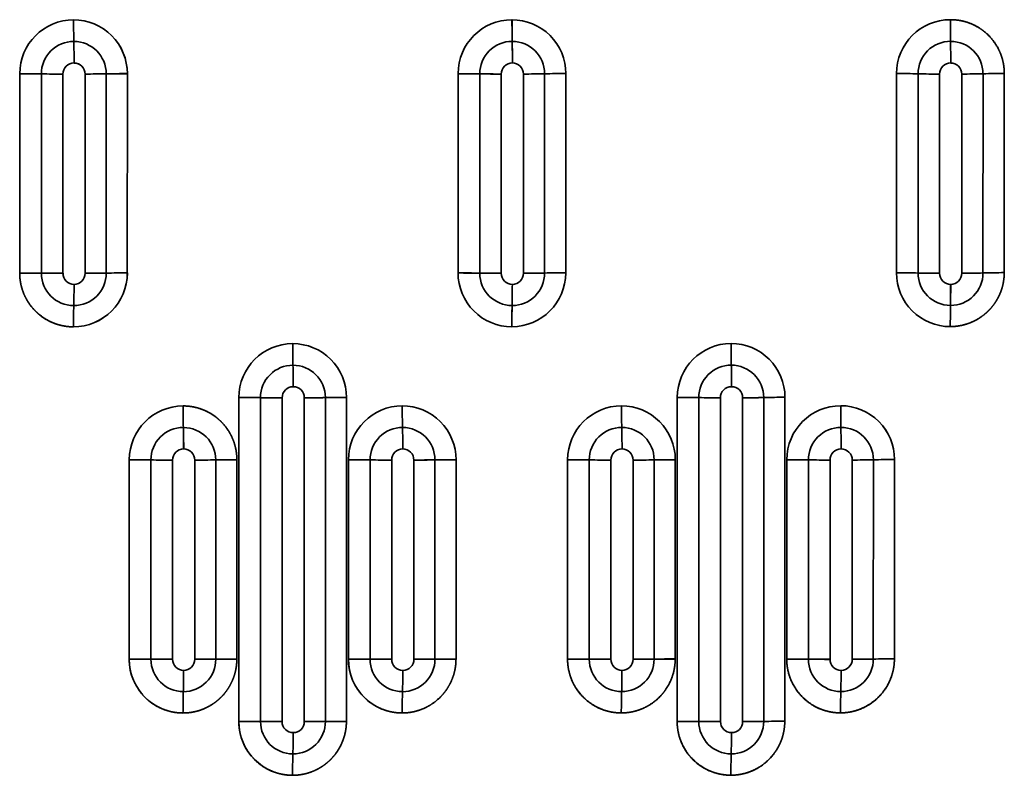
# Model space of a CAD drawing. Extents: x 261 to 1910, y 448 to 1974.
# Tile 3 of 21: x 438 to 636, y 732 to 884. Entities that reach past the tile are written whole.
import ezdxf

# ---------------------------------------------------------------- set-up
doc = ezdxf.new("R2010")
doc.units = 0
doc.layers.get('0').update_dxf_attribs({"lineweight": 13})

# ---------------------------------------------------------------- blocks, each defined once
blk = doc.blocks.new('BLOCK17')
at = {"color": 7, "lineweight": 35}
for p, q in [((-274.92, 291.48), (-274.91, 331.49)), ((-274.91, 331.49), (-274.92, 291.48)), ((-270.57, 291.46), (-270.57, 331.47)), ((-270.57, 331.47), (-270.57, 291.46)), ((-266.23, 331.43), (-266.23, 291.43)), ((-266.23, 331.43), (-266.23, 291.43)), ((-261.77, 291.43), (-261.77, 331.43)), ((-261.77, 291.43), (-261.77, 331.43)), ((-257.54, 331.47), (-257.54, 291.47)), ((-257.54, 291.47), (-257.54, 331.47)), ((-253.3, 331.52), (-253.31, 291.5)), ((-253.31, 291.5), (-253.3, 331.52)), ((-186.91, 291.5), (-186.9, 331.51)), ((-186.9, 331.51), (-186.91, 291.5)), ((-182.56, 291.47), (-182.56, 331.47)), ((-182.56, 331.47), (-182.56, 291.47)), ((-178.23, 331.43), (-178.23, 291.43)), ((-178.23, 331.43), (-178.23, 291.43)), ((-173.77, 291.44), (-173.77, 331.44)), ((-173.77, 291.44), (-173.77, 331.44)), ((-169.53, 331.48), (-169.54, 291.48)), ((-169.54, 291.48), (-169.53, 331.48)), ((-165.28, 331.54), (-165.29, 291.53)), ((-165.29, 291.53), (-165.28, 331.54)), ((-98.88, 291.53), (-98.87, 331.54)), ((-98.87, 331.54), (-98.88, 291.53)), ((-94.55, 291.48), (-94.54, 331.49)), ((-94.54, 331.49), (-94.55, 291.48)), ((-90.23, 331.43), (-90.23, 291.43)), ((-90.23, 331.43), (-90.23, 291.43)), ((-85.77, 291.44), (-85.77, 331.44)), ((-85.77, 291.44), (-85.77, 331.44)), ((-81.51, 331.49), (-81.52, 291.49)), ((-81.52, 291.49), (-81.51, 331.49)), ((-77.24, 331.56), (-77.25, 291.56)), ((-77.25, 291.56), (-77.24, 331.56)), ((-230.93, 201.46), (-230.92, 266.48)), ((-230.92, 266.48), (-230.93, 201.46)), ((-226.58, 201.45), (-226.57, 266.46)), ((-226.57, 266.46), (-226.58, 201.45)), ((-222.23, 266.43), (-222.23, 201.43)), ((-222.23, 266.43), (-222.23, 201.43)), ((-217.77, 201.43), (-217.77, 266.44)), ((-217.77, 201.43), (-217.77, 266.44)), ((-213.54, 266.47), (-213.55, 201.45)), ((-213.55, 201.45), (-213.54, 266.47)), ((-209.31, 266.5), (-209.32, 201.47)), ((-209.32, 201.47), (-209.31, 266.5)), ((-142.92, 201.47), (-142.91, 266.5)), ((-142.91, 266.5), (-142.92, 201.47)), ((-138.57, 201.45), (-138.56, 266.47)), ((-138.56, 266.47), (-138.57, 201.45)), ((-134.23, 266.43), (-134.23, 201.43)), ((-134.23, 266.43), (-134.23, 201.43)), ((-129.77, 201.44), (-129.77, 266.44)), ((-129.77, 201.44), (-129.77, 266.44)), ((-125.53, 266.48), (-125.55, 201.46)), ((-125.55, 201.46), (-125.53, 266.48)), ((-121.28, 266.53), (-121.31, 201.49)), ((-121.31, 201.49), (-121.28, 266.53)), ((-252.93, 213.96), (-252.92, 253.97)), ((-252.92, 253.97), (-252.93, 213.96)), ((-248.58, 213.95), (-248.57, 253.96)), ((-248.57, 253.96), (-248.58, 213.95)), ((-244.23, 253.93), (-244.23, 213.93)), ((-244.23, 253.93), (-244.23, 213.93)), ((-239.77, 213.93), (-239.77, 253.93)), ((-239.77, 213.93), (-239.77, 253.93)), ((-235.54, 253.96), (-235.55, 213.95)), ((-235.55, 213.95), (-235.54, 253.96)), ((-231.31, 253.99), (-231.32, 213.97)), ((-231.32, 213.97), (-231.31, 253.99)), ((-208.93, 213.96), (-208.92, 253.98)), ((-208.92, 253.98), (-208.93, 213.96)), ((-204.57, 213.95), (-204.57, 253.96)), ((-204.57, 253.96), (-204.57, 213.95)), ((-200.23, 253.93), (-200.23, 213.93)), ((-200.23, 253.93), (-200.23, 213.93)), ((-195.77, 213.94), (-195.77, 253.94)), ((-195.77, 213.94), (-195.77, 253.94)), ((-191.54, 253.97), (-191.55, 213.96)), ((-191.55, 213.96), (-191.54, 253.97)), ((-187.31, 254), (-187.32, 213.98)), ((-187.32, 213.98), (-187.31, 254)), ((-164.92, 213.97), (-164.91, 253.99)), ((-164.91, 253.99), (-164.92, 213.97)), ((-160.57, 213.95), (-160.57, 253.96)), ((-160.57, 253.96), (-160.57, 213.95)), ((-156.23, 253.93), (-156.23, 213.93)), ((-156.23, 253.93), (-156.23, 213.93)), ((-151.77, 213.94), (-151.77, 253.94)), ((-151.77, 213.94), (-151.77, 253.94)), ((-147.54, 253.97), (-147.55, 213.96)), ((-147.55, 213.96), (-147.54, 253.97)), ((-143.3, 254.02), (-143.31, 213.99)), ((-143.31, 213.99), (-143.3, 254.02)), ((-120.92, 213.98), (-120.9, 254)), ((-120.9, 254), (-120.92, 213.98)), ((-116.57, 213.96), (-116.56, 253.97)), ((-116.56, 253.97), (-116.57, 213.96)), ((-112.23, 253.93), (-112.23, 213.93)), ((-112.23, 253.93), (-112.23, 213.93)), ((-107.77, 213.94), (-107.77, 253.94)), ((-107.77, 213.94), (-107.77, 253.94)), ((-103.53, 253.98), (-103.54, 213.97)), ((-103.54, 213.97), (-103.53, 253.98)), ((-99.28, 254.04), (-99.3, 214.01)), ((-99.3, 214.01), (-99.28, 254.04))]:
    blk.add_line(p, q, dxfattribs=at)
for centre, radius, start, end in [((-264.09, 331.49), 10.82, 90.0377, 179.9918), ((-264.09, 331.49), 10.82, 90.0378, 179.9915), ((-264.09, 331.52), 10.79, 359.9574, 90.0141), ((-92.21, 341.9), 171.88, 179.86, 181.3044), ((-92.21, 341.9), 171.88, 179.86, 181.3044), ((-264.09, 331.53), 10.79, 359.952, 90.0169), ((-176.07, 331.51), 10.83, 90.0276, 179.9704), ((-176.07, 331.51), 10.83, 90.0261, 179.972), ((-176.07, 331.54), 10.79, 359.9708, 90.0376), ((30.52, 341.82), 206.6, 179.8572, 181.0611), ((30.52, 341.82), 206.59, 179.8567, 181.0606), ((-176.07, 331.54), 10.79, 359.9701, 90.0384), ((-88.05, 331.52), 10.83, 89.9955, 179.9432), ((-88.05, 331.52), 10.83, 89.9955, 179.9431), ((248.43, 341.71), 336.48, 179.8909, 180.6314), ((248.44, 341.71), 336.48, 179.8909, 180.6314), ((-264.05, 331.47), 6.52, 89.9925, 180.0137), ((-264.05, 331.47), 6.52, 89.9919, 180.0142), ((-264.05, 331.47), 6.51, 0.0012, 89.9894), ((-433.35, 333.9), 169.35, 359.919, 1.3825), ((-264.05, 331.47), 6.51, 0.0058, 89.9828), ((-433.35, 333.9), 169.35, 359.9189, 1.3824), ((-176.04, 331.48), 6.52, 89.9827, 180.017), ((-176.04, 331.48), 6.52, 89.9812, 180.0207), ((-176.04, 331.48), 6.51, 0.0147, 89.9868), ((-377.87, 333.89), 201.88, 359.9342, 1.1644), ((-176.04, 331.48), 6.51, 0.0173, 89.9848), ((-377.88, 333.89), 201.88, 359.9345, 1.1646), ((-88.03, 331.49), 6.52, 89.9786, 180.0115), ((-88.03, 331.49), 6.52, 89.9781, 180.0117), ((-88.03, 331.49), 6.51, 0.0213, 89.9917), ((-412.93, 333.86), 324.93, 359.9644, 0.7307), ((-88.03, 331.49), 6.51, 0.0234, 89.9896), ((-412.93, 333.86), 324.93, 359.9644, 0.7306), ((-264, 331.43), 2.23, 90.0047, 180), ((-264, 331.43), 2.23, 90.0049, 180.0003), ((-264, 331.43), 2.22, 359.9938, 89.9995), ((-264, 331.43), 2.23, 0.0005, 89.9979), ((-176, 331.43), 2.23, 90.0041, 179.9981), ((-176, 331.43), 2.23, 90.0075, 179.9925), ((-176, 331.44), 2.22, 359.9972, 90.0134), ((-176, 331.44), 2.22, 0.0001, 90.0101), ((-88, 331.43), 2.23, 89.9865, 179.9658), ((-88, 331.43), 2.23, 89.9869, 179.9656), ((-88, 331.43), 2.22, 0.0249, 90.0415), ((-88, 331.43), 2.22, 0.0224, 90.0428), ((-274.37, 75.31), 256.18, 89.1487, 90.1205), ((-274.37, 75.31), 256.18, 89.1487, 90.1205), ((-266.51, 582.39), 250.96, 269.0731, 270.0643), ((-266.51, 582.39), 250.96, 269.073, 270.0642), ((-261.74, 561.83), 230.39, 269.9905, 271.044), ((-261.74, 561.83), 230.39, 269.9905, 271.044), ((-253.11, 106.49), 225.03, 90.0477, 91.1272), ((-253.11, 106.49), 225.02, 90.0476, 91.1272), ((-186.39, 130.02), 201.49, 88.91, 90.1441), ((-186.39, 130.02), 201.49, 88.91, 90.1441), ((-178.45, 528.42), 196.98, 268.8059, 270.0663), ((-178.46, 528.41), 196.98, 268.8063, 270.0667), ((-173.69, 514.21), 182.77, 269.9729, 271.3034), ((-173.69, 514.21), 182.77, 269.9729, 271.3033), ((-165.12, 153.2), 178.34, 90.0494, 91.4154), ((-165.13, 153.2), 178.34, 90.049, 91.415), ((-98.47, 173.41), 158.12, 88.5778, 90.1466), ((-98.47, 173.41), 158.12, 88.5778, 90.1466), ((-90.4, 486.53), 155.1, 268.4691, 270.0635), ((-90.4, 486.53), 155.1, 268.4693, 270.0637), ((-85.64, 479.13), 147.69, 269.9485, 271.6012), ((-85.64, 479.13), 147.69, 269.9488, 271.6014), ((-77.19, 186.45), 145.11, 90.0174, 91.7052), ((-77.19, 186.45), 145.11, 90.0174, 91.7052), ((-274.34, -18.17), 309.65, 89.3016, 90.106), ((-274.34, -18.17), 309.65, 89.3016, 90.106), ((-264.06, 291.46), 6.51, 180.0011, 269.9854), ((-266.51, 593.96), 302.53, 269.2302, 270.0531), ((-264.06, 291.46), 6.51, 180.0043, 269.984), ((-266.51, 593.96), 302.53, 269.2302, 270.0531), ((-264, 291.43), 2.22, 179.9881, 269.9929), ((-264, 291.43), 2.23, 179.9891, 269.9923), ((-264.13, 291.5), 10.83, 270.0534, 0.0019), ((-264.13, 291.5), 10.82, 270.053, 0.002), ((-264.06, 291.46), 6.52, 269.9974, 0.0161), ((-264.06, 291.46), 6.52, 269.9981, 0.0156), ((-264, 291.43), 2.23, 270.0147, 0.005), ((-264, 291.43), 2.23, 270.0142, 0.0058), ((-261.73, 567.28), 275.85, 269.9914, 270.8705), ((-261.73, 567.28), 275.84, 269.9916, 270.8707), ((-253.09, 23.09), 268.42, 90.0465, 90.9505), ((-253.09, 23.09), 268.42, 90.0465, 90.9505), ((-176.12, 291.49), 10.79, 179.9507, 270.0183), ((-176.12, 291.49), 10.79, 179.9509, 270.0171), ((-186.35, 57.83), 233.67, 89.0729, 90.138), ((-186.35, 57.83), 233.66, 89.0729, 90.138), ((-176.05, 291.47), 6.51, 180.0137, 269.9793), ((-178.44, 518.69), 227.25, 268.9609, 270.0547), ((-176.05, 291.47), 6.51, 180.0146, 269.9787), ((-178.44, 518.69), 227.26, 268.9609, 270.0547), ((-176, 291.43), 2.22, 179.9773, 269.9938), ((-176, 291.43), 2.22, 179.9783, 269.993), ((-176.12, 291.53), 10.83, 270.0547, 359.972), ((-176.12, 291.53), 10.83, 270.0551, 359.972), ((-176.05, 291.48), 6.52, 269.9883, 0.0183), ((-176.05, 291.48), 6.52, 269.9882, 0.0181), ((-176, 291.44), 2.23, 270.027, 359.9927), ((-176, 291.44), 2.23, 270.0255, 359.9943), ((-173.67, 500.07), 208.63, 269.9725, 271.1365), ((-173.67, 500.06), 208.63, 269.9729, 271.1369), ((-165.09, 89.36), 202.17, 90.0575, 91.2606), ((-165.09, 89.36), 202.17, 90.0578, 91.2609), ((-88.1, 291.52), 10.79, 179.9741, 270.0702), ((-88.1, 291.52), 10.79, 179.9778, 270.0643), ((-98.4, 121.33), 170.2, 88.7019, 90.1613), ((-98.4, 121.33), 170.2, 88.7019, 90.1613), ((-88.04, 291.49), 6.51, 180.0297, 269.9761), ((-90.37, 457), 165.57, 268.5551, 270.0504), ((-88.04, 291.49), 6.51, 180.0264, 269.9798), ((-90.37, 457), 165.57, 268.5551, 270.0504), ((-88.01, 291.43), 2.22, 179.9911, 270.0467), ((-88.01, 291.43), 2.22, 179.9907, 270.0484), ((-88.04, 291.49), 6.52, 269.9729, 0.0139), ((-88.04, 291.49), 6.52, 269.9735, 0.0129), ((-88, 291.44), 2.23, 269.9936, 359.9336), ((-88, 291.44), 2.23, 269.9921, 359.9354), ((-85.61, 447.09), 155.65, 269.9417, 271.5072), ((-85.61, 447.09), 155.65, 269.9417, 271.5072), ((-77.14, 140), 151.56, 90.0402, 91.6542), ((-77.14, 140), 151.56, 90.0402, 91.6542), ((-414.19, 289.12), 150.19, 358.4097, 0.0347), ((-414.19, 289.12), 150.19, 358.4099, 0.0349), ((-343.89, 289.1), 167.88, 358.5872, 0.0372), ((-343.89, 289.1), 167.88, 358.5869, 0.0369), ((-330.99, 289.03), 242.99, 359.0423, 0.0406), ((-330.99, 289.04), 242.98, 359.0418, 0.0401), ((-115.87, 280.64), 148.25, 178.335, 179.985), ((-115.87, 280.64), 148.25, 178.335, 179.985), ((-12.25, 280.57), 163.87, 178.4664, 179.9555), ((-12.21, 280.57), 163.9, 178.4669, 179.9556), ((143.68, 280.45), 231.76, 178.8824, 179.9307), ((143.68, 280.45), 231.76, 178.8823, 179.9306), ((-220.09, 266.48), 10.83, 90.0492, 180.0019), ((-220.09, 266.48), 10.83, 90.0493, 180.0019), ((-220.1, 266.52), 10.79, 359.9406, 90.0063), ((-60.18, 276.91), 159.92, 179.8584, 181.4094), ((-60.18, 276.91), 159.92, 179.8584, 181.4094), ((-220.1, 266.52), 10.79, 359.9409, 90.0063), ((-132.07, 266.5), 10.83, 90.0427, 179.9716), ((-132.07, 266.5), 10.83, 90.0461, 179.9679), ((-132.07, 266.54), 10.79, 359.9524, 90.0432), ((61.1, 276.79), 193.18, 179.8404, 181.1276), ((61.1, 276.79), 193.18, 179.8404, 181.1276), ((-132.07, 266.54), 10.79, 359.9536, 90.0419), ((-220.05, 266.46), 6.52, 89.9916, 180.0178), ((-220.05, 266.46), 6.52, 89.9926, 180.017), ((-220.05, 266.47), 6.51, 0.0064, 89.9824), ((-377.34, 268.86), 157.34, 359.9273, 1.4999), ((-220.06, 266.47), 6.51, 0.0135, 89.9728), ((-377.34, 268.86), 157.34, 359.9268, 1.4994), ((-132.05, 266.47), 6.52, 89.9809, 180.0208), ((-132.05, 266.47), 6.52, 89.9777, 180.024), ((-132.05, 266.48), 6.51, 0.0231, 89.9757), ((-319.29, 268.82), 187.29, 359.9512, 1.2756), ((-132.05, 266.48), 6.51, 0.0224, 89.9764), ((-319.29, 268.82), 187.3, 359.9515, 1.276), ((-220, 266.43), 2.23, 90.0206, 180.0054), ((-220, 266.43), 2.23, 90.0196, 180.0058), ((-220, 266.44), 2.22, 359.9816, 89.9913), ((-220, 266.44), 2.22, 359.9759, 89.9995), ((-132, 266.43), 2.23, 90.0241, 179.9891), ((-132, 266.43), 2.23, 90.0243, 179.9886), ((-132, 266.44), 2.22, 359.9774, 90.0275), ((-132, 266.44), 2.22, 359.9798, 90.0254), ((-230.32, -48.6), 315.09, 89.3183, 90.109), ((-230.32, -48.61), 315.09, 89.3181, 90.1087), ((-222.47, 572.82), 306.39, 269.2337, 270.0463), ((-222.47, 572.82), 306.39, 269.2334, 270.046), ((-217.7, 544.97), 278.53, 269.9851, 270.8556), ((-217.7, 544.97), 278.54, 269.9847, 270.8552), ((-209.07, -2.97), 269.47, 90.0513, 90.9518), ((-209.07, -2.97), 269.48, 90.0509, 90.9515), ((-142.32, 43.33), 223.17, 89.0362, 90.1514), ((-142.32, 43.33), 223.17, 89.0363, 90.1515), ((-134.39, 482.02), 215.59, 268.8906, 270.0429), ((-134.39, 482.02), 215.59, 268.8906, 270.0429), ((-129.61, 464.15), 197.72, 269.9543, 271.1829), ((-129.62, 464.15), 197.71, 269.9554, 271.1841), ((-121.07, 76.32), 190.22, 90.0661, 91.346), ((-121.06, 76.32), 190.22, 90.0664, 91.3463), ((-242.1, 253.98), 10.82, 90.0503, 180.0113), ((-242.1, 253.98), 10.82, 90.0502, 180.0112), ((-89.26, 264.44), 152.85, 179.8663, 181.4875), ((-89.26, 264.44), 152.85, 179.8667, 181.488), ((-198.09, 253.98), 10.83, 90.0525, 180.0022), ((-198.09, 253.98), 10.83, 90.0526, 180.0021), ((-198.1, 254.02), 10.79, 359.9358, 90.0076), ((-38.16, 264.4), 159.95, 179.8552, 181.4062), ((-38.16, 264.4), 159.95, 179.8552, 181.4062), ((-198.1, 254.02), 10.79, 359.9382, 90.0055), ((-154.08, 253.99), 10.83, 90.0519, 179.9875), ((-154.08, 253.99), 10.83, 90.0521, 179.9876), ((-154.09, 254.03), 10.79, 359.9379, 90.026), ((18.89, 264.34), 172.98, 179.8422, 181.2782), ((18.89, 264.34), 172.98, 179.8426, 181.2786), ((-154.09, 254.03), 10.79, 359.9383, 90.0256), ((-110.07, 254), 10.84, 90.0435, 179.9646), ((-110.07, 254), 10.84, 90.044, 179.9653), ((-110.07, 254.05), 10.79, 359.9532, 90.0537), ((90.88, 264.25), 200.96, 179.8343, 181.0722), ((90.88, 264.25), 200.95, 179.8346, 181.0726), ((-110.07, 254.05), 10.79, 359.9544, 90.0527), ((-242.06, 253.96), 6.52, 89.9943, 180.0171), ((-242.06, 253.96), 6.52, 89.9944, 180.017), ((-242.06, 253.96), 6.51, 0.0021, 89.983), ((-392.83, 256.36), 150.84, 359.925, 1.5638), ((-242.06, 253.96), 6.51, 0.002, 89.983), ((-392.83, 256.36), 150.83, 359.9253, 1.564), ((-198.05, 253.96), 6.52, 89.9898, 180.0197), ((-198.05, 253.96), 6.52, 89.9895, 180.0214), ((-198.06, 253.97), 6.51, 0.01, 89.9785), ((-355.09, 256.35), 157.09, 359.9315, 1.5064), ((-198.06, 253.97), 6.51, 0.01, 89.9791), ((-355.09, 256.35), 157.09, 359.9317, 1.5066), ((-154.05, 253.97), 6.52, 89.982, 180.0237), ((-154.05, 253.97), 6.52, 89.9855, 180.0216), ((-154.05, 253.97), 6.51, 0.0165, 89.9767), ((-322.63, 256.33), 168.64, 359.9435, 1.4123), ((-154.05, 253.97), 6.51, 0.0171, 89.9761), ((-322.63, 256.33), 168.64, 359.9438, 1.4126), ((-110.04, 253.97), 6.52, 89.973, 180.0292), ((-110.04, 253.97), 6.52, 89.979, 180.0244), ((-110.04, 253.98), 6.51, 0.0289, 89.9723), ((-303.63, 256.29), 193.63, 359.9629, 1.2443), ((-110.04, 253.98), 6.51, 0.0301, 89.9713), ((-303.63, 256.29), 193.63, 359.9634, 1.2448), ((-242, 253.93), 2.23, 90.0174, 180.0084), ((-242, 253.93), 2.23, 90.0187, 180.0069), ((-242, 253.94), 2.22, 359.9763, 89.9952), ((-242, 253.94), 2.22, 359.977, 89.9945), ((-198, 253.93), 2.23, 90.0272, 180.0108), ((-198, 253.93), 2.23, 90.0254, 180.01), ((-198, 253.94), 2.22, 359.971, 89.9972), ((-198, 253.94), 2.22, 359.9713, 89.9967), ((-154, 253.93), 2.23, 90.0346, 180.0008), ((-154, 253.93), 2.23, 90.0308, 180.003), ((-154, 253.94), 2.22, 359.9648, 90.009), ((-154, 253.94), 2.22, 359.966, 90.0081), ((-109.99, 253.93), 2.23, 90.0333, 179.9789), ((-109.99, 253.93), 2.23, 90.0268, 179.9828), ((-109.99, 253.94), 2.22, 359.9816, 90.0372), ((-109.99, 253.94), 2.22, 359.9784, 90.0395), ((-252.31, -120.29), 374.26, 89.4272, 90.093), ((-252.31, -120.29), 374.26, 89.4272, 90.093), ((-244.49, 618.1), 364.17, 269.3574, 270.0414), ((-244.49, 618.1), 364.17, 269.3574, 270.0414), ((-239.71, 584.06), 330.13, 269.9895, 270.7236), ((-239.71, 584.06), 330.13, 269.9895, 270.7236), ((-231.07, -65.52), 319.51, 90.0444, 90.8033), ((-231.06, -65.52), 319.51, 90.0445, 90.8034), ((-208.3, -64.83), 318.81, 89.3294, 90.1108), ((-208.3, -64.83), 318.81, 89.3295, 90.1109), ((-200.45, 562.96), 309.03, 269.2362, 270.0418), ((-200.45, 562.96), 309.03, 269.236, 270.0416), ((-195.68, 534.32), 280.38, 269.9803, 270.845), ((-195.68, 534.31), 280.38, 269.9802, 270.845), ((-187.05, -16.2), 270.2, 90.054, 90.9521), ((-187.05, -16.2), 270.2, 90.054, 90.9521), ((-164.29, -11.58), 265.57, 89.1963, 90.134), ((-164.29, -11.58), 265.57, 89.1963, 90.134), ((-156.4, 510.24), 256.31, 269.0694, 270.0398), ((-156.41, 510.24), 256.31, 269.0696, 270.04), ((-151.63, 487.13), 233.2, 269.9652, 271.0057), ((-151.63, 487.13), 233.2, 269.9652, 271.0057), ((-143.04, 30.25), 223.76, 90.065, 91.151), ((-143.04, 30.25), 223.76, 90.065, 91.151), ((-120.3, 37.83), 216.17, 89.0097, 90.161), ((-120.3, 37.84), 216.17, 89.0101, 90.1614), ((-112.35, 461.79), 207.86, 268.8393, 270.0339), ((-112.35, 461.79), 207.86, 268.8393, 270.0339), ((-107.58, 444.48), 190.54, 269.9424, 271.2175), ((-107.58, 444.48), 190.54, 269.9429, 271.218), ((-99.05, 71.58), 182.46, 90.0723, 91.4076), ((-99.05, 71.58), 182.46, 90.0723, 91.4077), ((-252.29, -371.88), 585.84, 89.63687, 90.0624), ((-252.29, -371.88), 585.84, 89.63687, 90.0624), ((-242.06, 213.95), 6.51, 179.9982, 269.9848), ((-244.48, 782.49), 568.56, 269.5877, 270.0261), ((-242.06, 213.95), 6.51, 179.9986, 269.9845), ((-244.48, 782.5), 568.57, 269.5877, 270.0261), ((-242, 213.93), 2.23, 179.9741, 269.9785), ((-242, 213.93), 2.23, 179.9745, 269.9778), ((-242.06, 213.95), 6.52, 270.0035, 0.0186), ((-242.06, 213.95), 6.52, 270.0037, 0.0185), ((-242, 213.93), 2.23, 270.0303, 0.0252), ((-242, 213.93), 2.23, 270.0315, 0.0238), ((-239.71, 726.28), 512.35, 269.9926, 270.4652), ((-239.71, 726.29), 512.35, 269.9925, 270.4652), ((-231.04, -279.98), 493.95, 90.032, 90.5224), ((-231.04, -279.98), 493.95, 90.032, 90.5224), ((-208.26, -276.11), 490.07, 89.5688, 90.0774), ((-208.26, -276.11), 490.07, 89.5688, 90.0774), ((-198.06, 213.95), 6.51, 180.002, 269.9819), ((-200.44, 686.94), 473.01, 269.4992, 270.026), ((-198.06, 213.95), 6.51, 180.0021, 269.9815), ((-200.44, 686.95), 473.01, 269.4992, 270.026), ((-198, 213.93), 2.23, 179.9578, 269.9687), ((-198, 213.93), 2.23, 179.9582, 269.9682), ((-198.06, 213.95), 6.52, 269.9985, 0.0231), ((-198.06, 213.95), 6.52, 269.9995, 0.0225), ((-198, 213.93), 2.23, 270.048, 0.036), ((-198, 213.93), 2.23, 270.0498, 0.0331), ((-195.66, 639.4), 425.47, 269.985, 270.5542), ((-195.66, 639.4), 425.47, 269.985, 270.5543), ((-187.02, -193.41), 407.39, 90.0417, 90.6365), ((-187.02, -193.41), 407.39, 90.0418, 90.6365), ((-164.23, -182), 395.97, 89.4709, 90.1004), ((-164.23, -182), 395.97, 89.4709, 90.1004), ((-154.06, 213.95), 6.51, 180.0086, 269.9769), ((-156.38, 593.25), 379.32, 269.3664, 270.023), ((-154.06, 213.95), 6.51, 180.0094, 269.9769), ((-156.38, 593.25), 379.32, 269.3664, 270.023), ((-154, 213.93), 2.22, 179.9368, 269.9596), ((-154, 213.93), 2.22, 179.9331, 269.9629), ((-154.06, 213.96), 6.52, 269.9947, 0.0265), ((-154.06, 213.96), 6.52, 269.9936, 0.0287), ((-154.01, 213.94), 2.23, 270.0756, 0.0414), ((-154.01, 213.94), 2.23, 270.0785, 0.0374), ((-151.6, 554.48), 340.55, 269.9706, 270.6821), ((-151.6, 554.48), 340.55, 269.9706, 270.6821), ((-142.99, -109.1), 323.09, 90.0572, 90.8078), ((-142.99, -109.09), 323.09, 90.0572, 90.8078), ((-120.19, -91.09), 305.07, 89.3199, 90.1367), ((-120.19, -91.09), 305.07, 89.3202, 90.137), ((-110.06, 213.96), 6.51, 180.0203, 269.9678), ((-112.29, 503.2), 289.28, 269.1516, 270.0118), ((-110.06, 213.96), 6.51, 180.0208, 269.9675), ((-112.29, 503.2), 289.27, 269.1526, 270.0128), ((-110, 213.92), 2.22, 179.9095, 269.9582), ((-110, 213.92), 2.22, 179.9074, 269.9598), ((-110.06, 213.97), 6.52, 269.9826, 0.0356), ((-110.06, 213.97), 6.52, 269.98, 0.0421), ((-110.01, 213.94), 2.24, 270.1125, 0.0301), ((-110.01, 213.94), 2.24, 270.1161, 0.0213), ((-107.51, 473.51), 259.57, 269.9414, 270.8755), ((-107.51, 473.51), 259.57, 269.941, 270.8751), ((-98.95, -29.41), 243.43, 90.0819, 91.0798), ((-98.95, -29.41), 243.43, 90.0819, 91.0798), ((-380.68, 211.58), 138.68, 358.2874, 0.0528), ((-380.68, 211.58), 138.68, 358.287, 0.0524), ((-338.37, 211.57), 140.37, 358.3118, 0.0543), ((-338.37, 211.57), 140.37, 358.312, 0.0545), ((-297.75, 211.55), 143.75, 358.3621, 0.061), ((-297.75, 211.55), 143.75, 358.3626, 0.0616), ((-261.9, 211.5), 151.89, 358.4725, 0.0769), ((-261.9, 211.5), 151.89, 358.4716, 0.0759), ((-104.45, 203.2), 137.68, 178.2393, 180.0232), ((-104.45, 203.2), 137.68, 178.239, 180.0228), ((-59.27, 203.18), 138.86, 178.243, 180.0109), ((-59.27, 203.18), 138.86, 178.243, 180.0109), ((-12.86, 203.14), 141.27, 178.255, 179.9915), ((-12.86, 203.14), 141.27, 178.255, 179.9915), ((37.07, 203.07), 147.19, 178.2932, 179.9576), ((37.07, 203.06), 147.19, 178.2928, 179.9572), ((-230.27, -462.08), 663.53, 89.68112, 90.05684), ((-230.27, -462.07), 663.52, 89.68112, 90.05685), ((-220.06, 201.45), 6.51, 179.998, 269.9848), ((-222.46, 843.26), 641.82, 269.63274, 270.02111), ((-220.06, 201.45), 6.51, 179.9982, 269.9844), ((-222.45, 843.29), 641.86, 269.63209, 270.02044), ((-220, 201.43), 2.23, 179.9653, 269.9705), ((-220, 201.43), 2.23, 179.9648, 269.9703), ((-220.06, 201.45), 6.52, 270.0041, 0.0189), ((-220.06, 201.45), 6.52, 270.003, 0.0189), ((-220, 201.43), 2.23, 270.0387, 0.0349), ((-220, 201.43), 2.23, 270.04, 0.0343), ((-217.68, 778.28), 576.85, 269.99109, 270.41085), ((-217.68, 778.29), 576.86, 269.99107, 270.41083), ((-209.03, -352.23), 553.7, 90.0304, 90.4678), ((-209.03, -352.24), 553.71, 90.0304, 90.4678), ((-142.19, -223.05), 424.52, 89.5125, 90.0996), ((-142.19, -223.05), 424.52, 89.5125, 90.0996), ((-132.06, 201.45), 6.51, 180.0103, 269.975), ((-134.33, 604.99), 403.56, 269.3969, 270.0141), ((-132.06, 201.45), 6.51, 180.0104, 269.9749), ((-134.33, 604.97), 403.54, 269.3975, 270.0148), ((-132, 201.43), 2.22, 179.9169, 269.9415), ((-132, 201.43), 2.22, 179.9109, 269.9475), ((-132.06, 201.46), 6.52, 269.9928, 0.0316), ((-132.06, 201.46), 6.52, 269.997, 0.0291), ((-132.01, 201.44), 2.23, 270.1076, 0.0577), ((-132.01, 201.44), 2.23, 270.1041, 0.0588), ((-129.54, 561.79), 360.35, 269.963, 270.6352), ((-129.54, 561.79), 360.36, 269.9627, 270.635), ((-120.95, -136.85), 338.34, 90.0615, 90.7781), ((-120.95, -136.85), 338.34, 90.0612, 90.7778), ((-357.9, 199.07), 137.9, 358.2796, 0.0555), ((-357.9, 199.07), 137.9, 358.2795, 0.0554), ((-274.56, 199.03), 142.55, 358.355, 0.0683), ((-274.56, 199.03), 142.55, 358.3552, 0.0685), ((-83.16, 190.71), 136.97, 178.2336, 180.028), ((-83.16, 190.71), 136.97, 178.2337, 180.0281), ((7.79, 190.64), 139.92, 178.2385, 179.9934), ((7.79, 190.64), 139.92, 178.2385, 179.9934)]:
    blk.add_arc(centre, radius, start, end, dxfattribs=at)
for centre, major_axis, ratio, start_param, end_param in [((-242.13, 213.96), (-1.85, -10.66), 0.998617, 4.884386, 6.454916), ((-198.12, 213.97), (-2.2, -10.59), 0.998493, 4.917838, 6.48832), ((-220.13, 201.46), (-1.44, -10.72), 0.998547, 4.84581, 6.416413)]:
    blk.add_ellipse(centre, major_axis=major_axis, ratio=ratio, start_param=start_param, end_param=end_param, dxfattribs=at)
for points, knots in [([(-88.04, 342.35), (-87.42, 342.35), (-86.8, 342.31), (-86.2, 342.22), (-84.33, 341.82), (-82.68, 341.05), (-81.66, 340.39), (-79.8, 338.79), (-78.49, 336.82), (-77.95, 335.71), (-77.48, 334.2), (-77.28, 332.62), (-77.25, 332.27), (-77.24, 331.92), (-77.24, 331.56)], [0, 0, 0, 0, 0, 0, 4.033985, 4.033985, 4.033985, 13.10744, 13.10744, 13.10744, 23.041123, 23.041123, 23.041123, 25.842521, 25.842521, 25.842521, 25.842521, 25.842521, 25.842521]), ([(-77.24, 331.56), (-77.24, 332.51), (-77.34, 333.44), (-77.55, 334.36), (-78.04, 335.82), (-78.78, 337.17), (-79.11, 337.68), (-79.92, 338.76), (-80.91, 339.72), (-81.49, 340.19), (-82.46, 340.86), (-83.54, 341.39), (-83.94, 341.56), (-84.95, 341.94), (-86.02, 342.19), (-86.68, 342.3), (-87.36, 342.35), (-88.04, 342.35)], [0, 0, 0, 0, 0, 0, 6.204603, 6.204603, 6.204603, 10.296513, 10.296513, 10.296513, 15.150988, 15.150988, 15.150988, 17.815502, 17.815502, 17.815502, 21.747407, 21.747407, 21.747407, 21.747407, 21.747407, 21.747407]), ([(-264.12, 280.68), (-265.4, 280.68), (-266.64, 280.87), (-267.83, 281.22), (-269.69, 282.08), (-271.31, 283.36), (-271.92, 283.93), (-273, 285.18), (-273.85, 286.68), (-274.2, 287.47), (-274.62, 288.72), (-274.84, 290.08), (-274.89, 290.54), (-274.92, 291.01), (-274.92, 291.48)], [0, 0, 0, 0, 0, 0, 9.224048, 9.224048, 9.224048, 15.394733, 15.394733, 15.394733, 21.23718, 21.23718, 21.23718, 24.117988, 24.117988, 24.117988, 24.117988, 24.117988, 24.117988]), ([(-274.92, 291.48), (-274.92, 290.53), (-274.81, 289.6), (-274.61, 288.7), (-274.23, 287.55), (-273.71, 286.5), (-273.56, 286.23), (-273.25, 285.69), (-272.91, 285.19), (-272.72, 284.94), (-271.94, 283.96), (-271.04, 283.11), (-270.3, 282.55), (-268.72, 281.6), (-266.97, 281), (-266.07, 280.79), (-265.12, 280.68), (-264.16, 280.68), (-264.15, 280.68), (-264.14, 280.68), (-264.12, 280.68)], [0, 0, 0, 0, 0, 0, 5.433158, 5.433158, 5.433158, 7.366439, 7.366439, 7.366439, 9.365886, 9.365886, 9.365886, 15.561435, 15.561435, 15.561435, 21.744598, 21.744598, 21.744598, 21.826458, 21.826458, 21.826458, 21.826458, 21.826458, 21.826458]), ([(-77.25, 291.56), (-77.25, 290.75), (-77.33, 289.91), (-77.49, 289.07), (-77.96, 287.47), (-78.8, 285.88), (-79.28, 285.17), (-80.11, 284.15), (-81.12, 283.25), (-81.46, 282.98), (-82.34, 282.34), (-83.29, 281.82), (-83.88, 281.55), (-85.09, 281.11), (-86.3, 280.85), (-86.91, 280.77), (-87.5, 280.73), (-88.08, 280.73)], [0, 0, 0, 0, 0, 0, 9.945842, 9.945842, 9.945842, 18.503709, 18.503709, 18.503709, 22.485208, 22.485208, 22.485208, 28.411439, 28.411439, 28.411439, 34.504739, 34.504739, 34.504739, 34.504739, 34.504739, 34.504739]), ([(-88.08, 280.73), (-87.26, 280.73), (-86.41, 280.81), (-85.56, 280.98), (-84.11, 281.42), (-82.73, 282.11), (-82.18, 282.45), (-81.21, 283.15), (-80.35, 283.96), (-79.98, 284.35), (-79.44, 285), (-78.97, 285.69), (-78.81, 285.96), (-78.33, 286.78), (-77.96, 287.63), (-77.75, 288.21), (-77.47, 289.23), (-77.32, 290.26), (-77.27, 290.69), (-77.25, 291.13), (-77.25, 291.56)], [0, 0, 0, 0, 0, 0, 5.393445, 5.393445, 5.393445, 9.337255, 9.337255, 9.337255, 12.628128, 12.628128, 12.628128, 14.621503, 14.621503, 14.621503, 18.705428, 18.705428, 18.705428, 21.76518, 21.76518, 21.76518, 21.76518, 21.76518, 21.76518]), ([(-242.11, 264.8), (-240.84, 264.8), (-239.6, 264.61), (-238.42, 264.26), (-236.56, 263.41), (-234.94, 262.14), (-234.33, 261.56), (-233.25, 260.32), (-232.4, 258.83), (-232.04, 258.04), (-231.62, 256.79), (-231.39, 255.42), (-231.34, 254.95), (-231.31, 254.48), (-231.31, 253.99)], [0, 0, 0, 0, 0, 0, 9.492789, 9.492789, 9.492789, 15.836247, 15.836247, 15.836247, 21.79759, 21.79759, 21.79759, 24.761381, 24.761381, 24.761381, 24.761381, 24.761381, 24.761381]), ([(-231.31, 253.99), (-231.31, 254.62), (-231.36, 255.24), (-231.45, 255.85), (-231.71, 257.06), (-232.13, 258.19), (-232.38, 258.74), (-232.97, 259.83), (-233.69, 260.81), (-234.1, 261.28), (-234.97, 262.16), (-235.94, 262.9), (-236.46, 263.23), (-237.79, 263.97), (-239.24, 264.47), (-240.14, 264.68), (-241.08, 264.79), (-242.04, 264.8), (-242.06, 264.8), (-242.09, 264.8), (-242.11, 264.8)], [0, 0, 0, 0, 0, 0, 3.563559, 3.563559, 3.563559, 7.329545, 7.329545, 7.329545, 11.375045, 11.375045, 11.375045, 15.479219, 15.479219, 15.479219, 21.612171, 21.612171, 21.612171, 21.752934, 21.752934, 21.752934, 21.752934, 21.752934, 21.752934]), ([(-242.13, 203.15), (-243.28, 203.15), (-244.41, 203.3), (-245.52, 203.6), (-247.39, 204.38), (-249.09, 205.62), (-249.78, 206.24), (-250.81, 207.4), (-251.65, 208.81), (-251.94, 209.38), (-252.44, 210.57), (-252.76, 211.88), (-252.87, 212.56), (-252.93, 213.25), (-252.93, 213.96)], [0, 0, 0, 0, 0, 0, 9.274834, 9.274834, 9.274834, 16.392456, 16.392456, 16.392456, 20.781865, 20.781865, 20.781865, 25.024872, 25.024872, 25.024872, 25.024872, 25.024872, 25.024872]), ([(-231.32, 213.97), (-231.32, 213.55), (-231.34, 213.12), (-231.38, 212.69), (-231.53, 211.72), (-231.78, 210.77), (-231.96, 210.26), (-232.36, 209.27), (-232.86, 208.37), (-233.13, 207.94), (-233.98, 206.77), (-234.95, 205.81), (-235.61, 205.28), (-237.04, 204.34), (-238.5, 203.73), (-239.26, 203.49), (-240.29, 203.27), (-241.32, 203.17), (-241.59, 203.16), (-241.86, 203.15), (-242.13, 203.15)], [0, 0, 0, 0, 0, 0, 2.851954, 2.851954, 2.851954, 6.343989, 6.343989, 6.343989, 9.815159, 9.815159, 9.815159, 16.540379, 16.540379, 16.540379, 23.798064, 23.798064, 23.798064, 26.402741, 26.402741, 26.402741, 26.402741, 26.402741, 26.402741]), ([(-242.13, 203.15), (-241.4, 203.15), (-240.66, 203.21), (-239.92, 203.34), (-238.49, 203.71), (-237.08, 204.36), (-236.41, 204.74), (-235.43, 205.42), (-234.52, 206.27), (-234.22, 206.57), (-233.67, 207.2), (-233.17, 207.9), (-232.94, 208.25), (-232.41, 209.16), (-231.99, 210.15), (-231.78, 210.76), (-231.51, 211.78), (-231.37, 212.8), (-231.34, 213.2), (-231.32, 213.59), (-231.32, 213.97)], [0, 0, 0, 0, 0, 0, 5.505704, 5.505704, 5.505704, 10.759926, 10.759926, 10.759926, 13.409342, 13.409342, 13.409342, 15.918243, 15.918243, 15.918243, 19.619654, 19.619654, 19.619654, 21.885534, 21.885534, 21.885534, 21.885534, 21.885534, 21.885534]), ([(-198.13, 203.15), (-199.32, 203.15), (-200.49, 203.32), (-201.62, 203.63), (-203.53, 204.45), (-205.24, 205.75), (-205.93, 206.39), (-206.94, 207.59), (-207.76, 209.01), (-208.04, 209.59), (-208.49, 210.76), (-208.78, 212.04), (-208.88, 212.66), (-208.93, 213.31), (-208.93, 213.96)], [0, 0, 0, 0, 0, 0, 9.82523, 9.82523, 9.82523, 17.293141, 17.293141, 17.293141, 21.893149, 21.893149, 21.893149, 26.032179, 26.032179, 26.032179, 26.032179, 26.032179, 26.032179]), ([(-187.32, 213.98), (-187.32, 213.37), (-187.36, 212.74), (-187.45, 212.1), (-187.69, 211.04), (-188.06, 210.02), (-188.22, 209.62), (-188.68, 208.65), (-189.24, 207.77), (-189.6, 207.28), (-190.62, 206.1), (-191.75, 205.18), (-192.47, 204.7), (-194.04, 203.87), (-195.63, 203.39), (-196.47, 203.23), (-197.31, 203.15), (-198.13, 203.15)], [0, 0, 0, 0, 0, 0, 4.701933, 4.701933, 4.701933, 7.819126, 7.819126, 7.819126, 12.503997, 12.503997, 12.503997, 20.17343, 20.17343, 20.17343, 28.939703, 28.939703, 28.939703, 28.939703, 28.939703, 28.939703]), ([(-198.13, 203.15), (-197.37, 203.15), (-196.61, 203.22), (-195.85, 203.35), (-194.36, 203.76), (-192.91, 204.45), (-192.21, 204.86), (-191.06, 205.71), (-190.02, 206.78), (-189.61, 207.27), (-188.99, 208.14), (-188.47, 209.1), (-188.28, 209.48), (-187.86, 210.48), (-187.57, 211.52), (-187.44, 212.16), (-187.35, 212.91), (-187.32, 213.65), (-187.32, 213.76), (-187.32, 213.87), (-187.32, 213.98)], [0, 0, 0, 0, 0, 0, 5.597148, 5.597148, 5.597148, 10.950203, 10.950203, 10.950203, 14.867152, 14.867152, 14.867152, 17.390046, 17.390046, 17.390046, 21.176429, 21.176429, 21.176429, 21.837811, 21.837811, 21.837811, 21.837811, 21.837811, 21.837811]), ([(-154.13, 203.16), (-155.37, 203.16), (-156.59, 203.34), (-157.77, 203.68), (-159.9, 204.65), (-161.75, 206.18), (-162.55, 207.05), (-163.76, 208.79), (-164.55, 210.91), (-164.79, 211.88), (-164.92, 212.91), (-164.92, 213.97)], [0, 0, 0, 0, 0, 0, 10.604414, 10.604414, 10.604414, 20.262359, 20.262359, 20.262359, 27.511247, 27.511247, 27.511247, 27.511247, 27.511247, 27.511247]), ([(-164.92, 213.97), (-164.92, 213.33), (-164.88, 212.69), (-164.78, 212.07), (-164.43, 210.51), (-163.82, 209.07), (-163.36, 208.25), (-162.26, 206.71), (-160.9, 205.47), (-160.14, 204.92), (-158.55, 204), (-156.81, 203.44), (-155.93, 203.26), (-155.04, 203.16), (-154.13, 203.16)], [0, 0, 0, 0, 0, 0, 3.717209, 3.717209, 3.717209, 9.574311, 9.574311, 9.574311, 15.790005, 15.790005, 15.790005, 21.799677, 21.799677, 21.799677, 21.799677, 21.799677, 21.799677]), ([(-143.31, 213.99), (-143.31, 213.18), (-143.39, 212.33), (-143.55, 211.48), (-144.06, 209.8), (-144.89, 208.26), (-145.38, 207.55), (-146.54, 206.15), (-147.88, 205.09), (-148.63, 204.61), (-150.19, 203.82), (-151.76, 203.38), (-152.56, 203.23), (-153.35, 203.16), (-154.13, 203.16)], [0, 0, 0, 0, 0, 0, 7.633735, 7.633735, 7.633735, 15.151268, 15.151268, 15.151268, 24.145032, 24.145032, 24.145032, 33.475642, 33.475642, 33.475642, 33.475642, 33.475642, 33.475642]), ([(-154.13, 203.16), (-153.32, 203.16), (-152.51, 203.24), (-151.69, 203.39), (-150.21, 203.82), (-148.78, 204.54), (-148.15, 204.92), (-147.21, 205.62), (-146.35, 206.45), (-146.06, 206.76), (-145.37, 207.58), (-144.78, 208.49), (-144.47, 209.07), (-143.88, 210.36), (-143.51, 211.74), (-143.38, 212.5), (-143.31, 213.25), (-143.31, 213.99)], [0, 0, 0, 0, 0, 0, 5.793486, 5.793486, 5.793486, 10.589308, 10.589308, 10.589308, 13.258755, 13.258755, 13.258755, 17.176395, 17.176395, 17.176395, 21.813274, 21.813274, 21.813274, 21.813274, 21.813274, 21.813274]), ([(-110.13, 203.17), (-111.43, 203.17), (-112.7, 203.37), (-113.92, 203.75), (-116.21, 204.83), (-118.12, 206.55), (-118.95, 207.55), (-120.04, 209.36), (-120.67, 211.46), (-120.83, 212.28), (-120.92, 213.12), (-120.92, 213.98)], [0, 0, 0, 0, 0, 0, 11.381197, 11.381197, 11.381197, 22.659689, 22.659689, 22.659689, 29.247438, 29.247438, 29.247438, 29.247438, 29.247438, 29.247438]), ([(-120.92, 213.98), (-120.92, 213.34), (-120.87, 212.7), (-120.78, 212.06), (-120.42, 210.49), (-119.79, 209.03), (-119.32, 208.2), (-118.19, 206.64), (-116.78, 205.39), (-115.99, 204.83), (-114.41, 203.96), (-112.68, 203.43), (-111.84, 203.26), (-110.99, 203.17), (-110.13, 203.17)], [0, 0, 0, 0, 0, 0, 3.873545, 3.873545, 3.873545, 9.914276, 9.914276, 9.914276, 16.20604, 16.20604, 16.20604, 21.769173, 21.769173, 21.769173, 21.769173, 21.769173, 21.769173]), ([(-99.3, 214.01), (-99.3, 212.98), (-99.43, 211.91), (-99.69, 210.85), (-100.45, 208.9), (-101.65, 207.18), (-102.29, 206.45), (-103.74, 205.14), (-105.38, 204.21), (-106.24, 203.84), (-107.54, 203.43), (-108.85, 203.24), (-109.28, 203.2), (-109.7, 203.17), (-110.13, 203.17)], [0, 0, 0, 0, 0, 0, 12.96575, 12.96575, 12.96575, 24.404631, 24.404631, 24.404631, 36.337286, 36.337286, 36.337286, 42.231597, 42.231597, 42.231597, 42.231597, 42.231597, 42.231597]), ([(-110.13, 203.17), (-109.11, 203.17), (-108.09, 203.29), (-107.07, 203.54), (-105.08, 204.28), (-103.3, 205.51), (-102.48, 206.23), (-101.18, 207.72), (-100.25, 209.46), (-99.92, 210.27), (-99.55, 211.5), (-99.36, 212.76), (-99.32, 213.18), (-99.3, 213.6), (-99.3, 214.01)], [0, 0, 0, 0, 0, 0, 6.884098, 6.884098, 6.884098, 13.736933, 13.736933, 13.736933, 19.139404, 19.139404, 19.139404, 21.808999, 21.808999, 21.808999, 21.808999, 21.808999, 21.808999]), ([(-220.13, 190.64), (-221.56, 190.64), (-222.97, 190.88), (-224.33, 191.34), (-226.32, 192.4), (-228.04, 194.02), (-228.6, 194.66), (-229.55, 196.01), (-230.27, 197.61), (-230.55, 198.41), (-230.8, 199.51), (-230.9, 200.67), (-230.92, 200.93), (-230.93, 201.19), (-230.93, 201.46)], [0, 0, 0, 0, 0, 0, 11.953984, 11.953984, 11.953984, 18.401091, 18.401091, 18.401091, 24.064052, 24.064052, 24.064052, 25.675713, 25.675713, 25.675713, 25.675713, 25.675713, 25.675713]), ([(-209.32, 201.47), (-209.32, 200.53), (-209.42, 199.56), (-209.65, 198.58), (-210.19, 197.04), (-210.95, 195.71), (-211.29, 195.2), (-212.03, 194.25), (-212.84, 193.44), (-213.28, 193.07), (-214.45, 192.19), (-215.68, 191.55), (-216.45, 191.24), (-217.65, 190.88), (-218.85, 190.71), (-219.28, 190.66), (-219.71, 190.64), (-220.13, 190.64)], [0, 0, 0, 0, 0, 0, 6.547851, 6.547851, 6.547851, 10.906046, 10.906046, 10.906046, 15.579397, 15.579397, 15.579397, 23.239447, 23.239447, 23.239447, 27.483828, 27.483828, 27.483828, 27.483828, 27.483828, 27.483828]), ([(-220.13, 190.64), (-219.12, 190.64), (-218.1, 190.76), (-217.08, 191), (-215.63, 191.54), (-214.25, 192.37), (-213.83, 192.65), (-212.95, 193.33), (-212.13, 194.15), (-211.71, 194.64), (-210.96, 195.66), (-210.34, 196.81), (-210.08, 197.4), (-209.68, 198.55), (-209.43, 199.76), (-209.36, 200.33), (-209.32, 200.9), (-209.32, 201.47)], [0, 0, 0, 0, 0, 0, 7.487541, 7.487541, 7.487541, 10.85559, 10.85559, 10.85559, 14.79242, 14.79242, 14.79242, 18.532442, 18.532442, 18.532442, 21.846589, 21.846589, 21.846589, 21.846589, 21.846589, 21.846589]), ([(-132.13, 190.66), (-133.69, 190.66), (-135.22, 190.94), (-136.68, 191.48), (-138.74, 192.69), (-140.44, 194.49), (-140.97, 195.17), (-141.92, 196.69), (-142.57, 198.47), (-142.8, 199.43), (-142.93, 200.44), (-142.92, 201.47)], [0, 0, 0, 0, 0, 0, 14.133887, 14.133887, 14.133887, 21.541358, 21.541358, 21.541358, 29.110609, 29.110609, 29.110609, 29.110609, 29.110609, 29.110609]), ([(-142.92, 201.47), (-142.92, 200.49), (-142.81, 199.53), (-142.6, 198.6), (-141.97, 196.77), (-140.99, 195.18), (-140.41, 194.43), (-139.09, 193.07), (-137.54, 192.04), (-136.7, 191.61), (-135.3, 191.06), (-133.83, 190.77), (-133.27, 190.69), (-132.7, 190.66), (-132.13, 190.66)], [0, 0, 0, 0, 0, 0, 5.726031, 5.726031, 5.726031, 11.767411, 11.767411, 11.767411, 18.000727, 18.000727, 18.000727, 21.777997, 21.777997, 21.777997, 21.777997, 21.777997, 21.777997]), ([(-121.31, 201.49), (-121.31, 200.66), (-121.4, 199.8), (-121.56, 198.94), (-122.01, 197.48), (-122.7, 196.13), (-123.04, 195.58), (-124.19, 193.97), (-125.61, 192.71), (-126.65, 192.04), (-128.38, 191.22), (-130.13, 190.81), (-130.8, 190.71), (-131.47, 190.66), (-132.13, 190.66)], [0, 0, 0, 0, 0, 0, 8.732111, 8.732111, 8.732111, 15.196212, 15.196212, 15.196212, 28.903318, 28.903318, 28.903318, 37.370037, 37.370037, 37.370037, 37.370037, 37.370037, 37.370037]), ([(-132.13, 190.66), (-131.27, 190.66), (-130.4, 190.74), (-129.54, 190.92), (-127.81, 191.45), (-126.17, 192.37), (-125.38, 192.94), (-124.18, 194.03), (-123.19, 195.35), (-122.83, 195.9), (-122.09, 197.28), (-121.6, 198.79), (-121.41, 199.69), (-121.31, 200.6), (-121.31, 201.49)], [0, 0, 0, 0, 0, 0, 5.983774, 5.983774, 5.983774, 12.196799, 12.196799, 12.196799, 16.206227, 16.206227, 16.206227, 21.817052, 21.817052, 21.817052, 21.817052, 21.817052, 21.817052])]:
    blk.add_open_spline(points, degree=5, knots=knots, dxfattribs=at)

msp = doc.modelspace()

# ---------------------------------------------------------------- block references
at = {"lineweight": 0}
msp.add_blockref('BLOCK17', (713.3, 541.43), dxfattribs=at)

doc.saveas('drawing.dxf')
